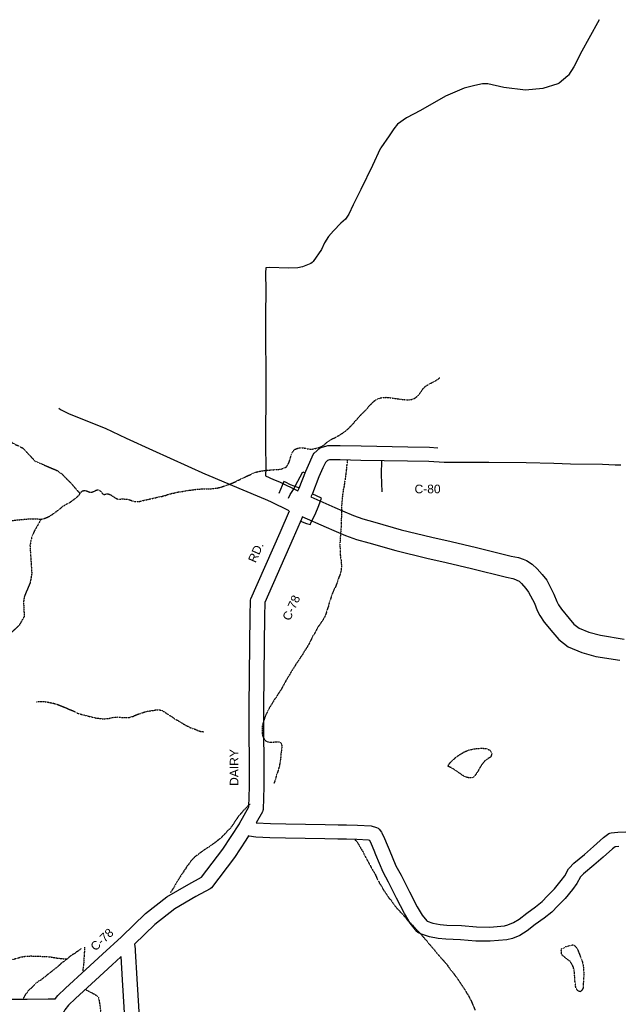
# Model space of a CAD drawing. Header units: feet. Extents: x -1605449 to -1594075, y -1717250 to -1708479.
# Tile 30 of 97: x -1601425 to -1600729, y -1712673 to -1711530. Entities that reach past the tile are written whole.
import ezdxf
from ezdxf.enums import TextEntityAlignment as Align

# ---------------------------------------------------------------- set-up
doc = ezdxf.new("R2010")
doc.units = ezdxf.units.FT
doc.header["$MEASUREMENT"] = 0
doc.linetypes.add('stream', pattern=[1.4, 0.7, -0.1, 0.1, -0.1, 0.1, -0.1, 0.1, -0.1])
for name, color, linetype in [('COUNTY-RD', 7, 'Continuous'), ('CR-TEXT', 7, 'Continuous'), ('STATE_FEDERAL-RT', 2, 'Continuous'), ('STREET-RURAL', 14, 'Continuous'), ('TWP-RD', 6, 'Continuous'), ('WATERWAY', 14, 'stream')]:
    doc.layers.add(name, color=color, linetype=linetype)
doc.styles.add('ARIAL', font='arial.ttf')

msp = doc.modelspace()

# ---------------------------------------------------------------- linework, layer by layer
at = {"layer": 'COUNTY-RD'}
for points in [[(-1600751.7, -1711529.9), (-1600763.4, -1711551.6), (-1600771.6, -1711566.5), (-1600780.9, -1711584.5), (-1600787.3, -1711594.2), (-1600788.1, -1711595), (-1600798, -1711603.7), (-1600799.6, -1711604.5), (-1600817.1, -1711609.9), (-1600837.2, -1711611.9), (-1600862.3, -1711608.6), (-1600880.7, -1711604.5), (-1600886.9, -1711604.3), (-1600896.1, -1711606.2), (-1600908.3, -1711609.4), (-1600930.2, -1711618.8), (-1600959.1, -1711635.4), (-1600975.5, -1711643.7), (-1600985.7, -1711651.2), (-1600990.2, -1711656.7), (-1600995.3, -1711664.7), (-1601005.1, -1711678.5), (-1601005.3, -1711678.9), (-1601005.5, -1711679.5), (-1601005.8, -1711679.9), (-1601014.7, -1711699.3), (-1601028.4, -1711726.9), (-1601037.2, -1711744.9), (-1601042.2, -1711755.6), (-1601046.2, -1711761.4), (-1601051.6, -1711766.3), (-1601060.2, -1711774.9), (-1601066, -1711781.6), (-1601070.7, -1711789.1), (-1601074.1, -1711796.8), (-1601083.9, -1711810.8), (-1601085, -1711811.9), (-1601086.4, -1711812.8), (-1601096.1, -1711816.7), (-1601101.4, -1711817.9), (-1601112.8, -1711818.2), (-1601134.1, -1711817.6), (-1601138.8, -1711818.1), (-1601139.1, -1711823.6), (-1601138.7, -1711844.2), (-1601139.2, -1711872.7), (-1601138.8, -1711966.9), (-1601139.1, -1712010.5), (-1601139.1, -1712023.6), (-1601138.9, -1712050.6), (-1601139.3, -1712059.5)], [(-1601101.5, -1712076.9), (-1601099.9, -1712073.6), (-1601092.4, -1712054.1), (-1601087.7, -1712043.5), (-1601083.8, -1712034.7), (-1601082.7, -1712033.2), (-1601076, -1712027.3), (-1601074.4, -1712026.5), (-1601068, -1712024.5), (-1601066.8, -1712024.4), (-1601052.4, -1712024.3), (-1601027.9, -1712024.8), (-1600973.7, -1712025.6), (-1600948.6, -1712026.3), (-1600938.9, -1712026.9), (-1600938.9, -1712026.9)], [(-1600929.9, -1712044.1), (-1600930.5, -1712044.1), (-1600931.1, -1712044.1), (-1600931.4, -1712044), (-1600949.3, -1712042.9), (-1600974, -1712042.3), (-1601028.2, -1712041.5), (-1601052.5, -1712041), (-1601064.9, -1712041), (-1601067.1, -1712041.7), (-1601069.6, -1712043.9), (-1601072.4, -1712050.3), (-1601077, -1712060.5), (-1601084.6, -1712080.1), (-1601086.4, -1712084)], [(-1600726.3, -1712046.9), (-1600733, -1712047.1), (-1600747.5, -1712046.2), (-1600784.7, -1712045.8), (-1600804.1, -1712045.1), (-1600836.2, -1712044.5), (-1600879.7, -1712043.9), (-1600929.3, -1712044.1), (-1600929.6, -1712044.1), (-1600929.8, -1712044.1), (-1600929.9, -1712044.1)], [(-1601383.1, -1712666.3), (-1601380.4, -1712662.8), (-1601371.4, -1712654.1), (-1601347.9, -1712632.5), (-1601328.5, -1712614.9), (-1601306.5, -1712594.8), (-1601306.5, -1712594.7), (-1601305.9, -1712594.2), (-1601278.6, -1712567.6), (-1601253.7, -1712548.3), (-1601228.1, -1712533.4), (-1601213.6, -1712525.4), (-1601188.8, -1712492.9), (-1601169.5, -1712463.4), (-1601169.2, -1712462.9), (-1601169.2, -1712462.9), (-1601158.5, -1712443.6), (-1601157.6, -1712420.3), (-1601158.1, -1712328), (-1601157.5, -1712254.5), (-1601157, -1712222.4), (-1601156.6, -1712203.7), (-1601156.3, -1712202.1), (-1601122.1, -1712125.2), (-1601111.2, -1712100)], [(-1601096.1, -1712107), (-1601106.8, -1712131.9), (-1601140, -1712206.6), (-1601140.4, -1712222.7), (-1601140.8, -1712254.7), (-1601141.4, -1712328), (-1601140.9, -1712420.5), (-1601141.9, -1712446.9), (-1601142.2, -1712448.1), (-1601142.6, -1712449.4), (-1601149.8, -1712462.3)], [(-1601158, -1712477.6), (-1601158.8, -1712477.4), (-1601162.1, -1712482.5)], [(-1601162.1, -1712482.5), (-1601175.2, -1712502.5), (-1601201.9, -1712537.6), (-1601203.2, -1712538.7), (-1601219.9, -1712547.9), (-1601244.4, -1712562.2), (-1601267.6, -1712580.2), (-1601291.3, -1712603.2)], [(-1601307, -1712617.8), (-1601317.2, -1712627.2)], [(-1601317.2, -1712627.2), (-1601336.6, -1712644.8), (-1601360, -1712666.2), (-1601367.9, -1712673.8), (-1601372.1, -1712679.5), (-1601372.5, -1712680.2), (-1601372.6, -1712680.2), (-1601373.1, -1712680.9), (-1601374.3, -1712682.6), (-1601374.3, -1712682.6), (-1601375.2, -1712683.8), (-1601378.5, -1712689.8), (-1601381.8, -1712698.5), (-1601391.4, -1712720.6), (-1601397.2, -1712735.1), (-1601399.4, -1712747.1), (-1601400.9, -1712762), (-1601405.1, -1712776.9), (-1601408.8, -1712784.2), (-1601422.6, -1712802.1), (-1601434.4, -1712816.7)]]:
    msp.add_lwpolyline(points, dxfattribs=at)
at = {"layer": 'STATE_FEDERAL-RT', "flags": 128}
for points in [[(-1601379.2, -1711980.9), (-1601377.3, -1711982.6), (-1601367, -1711987.4), (-1601325.2, -1712004.2), (-1601300.9, -1712015.9), (-1601270.5, -1712029.7), (-1601208.7, -1712057.4)], [(-1601208.7, -1712057.4), (-1601207.8, -1712057.8), (-1601170, -1712073.7), (-1601139.4, -1712086.6)], [(-1601139.3, -1712059.5), (-1601129.7, -1712063.6)], [(-1601129.7, -1712063.6), (-1601123, -1712066.4), (-1601101.5, -1712076.9)], [(-1601139.4, -1712086.6), (-1601133.3, -1712089.2), (-1601112, -1712099.6)], [(-1601086.4, -1712084), (-1601058.5, -1712096.1), (-1601049.8, -1712100), (-1601036.9, -1712105.3), (-1601025.9, -1712109.4), (-1601012.3, -1712113.2), (-1600981.4, -1712122.2), (-1600945.9, -1712130.6), (-1600923.6, -1712135.7), (-1600893.9, -1712142.8), (-1600853.9, -1712152.8), (-1600845.3, -1712154.4), (-1600839.9, -1712156.3), (-1600836.1, -1712157.9), (-1600829.4, -1712161.8), (-1600823.7, -1712167.3), (-1600817.8, -1712174.1), (-1600812.5, -1712180.5), (-1600804.1, -1712196.8), (-1600800.6, -1712205.2), (-1600798.6, -1712209.2), (-1600795.3, -1712214.4), (-1600786.3, -1712225.2), (-1600780.9, -1712231.5), (-1600774.8, -1712236.3), (-1600763.7, -1712240.9), (-1600750.1, -1712244.5), (-1600722.3, -1712249.1)], [(-1601096.9, -1712106.7), (-1601068.5, -1712119.1), (-1601059.6, -1712122.9), (-1601046.1, -1712128.6), (-1601033.5, -1712133.2), (-1601019.1, -1712137.2), (-1600987.8, -1712146.3), (-1600951.6, -1712155), (-1600929.2, -1712160), (-1600899.9, -1712167.1), (-1600859.3, -1712177.2), (-1600851.9, -1712178.6), (-1600848.9, -1712179.7), (-1600847.1, -1712180.4), (-1600844.5, -1712181.9), (-1600841.9, -1712184.5), (-1600836.8, -1712190.3), (-1600833.5, -1712194.3), (-1600826.8, -1712207.3), (-1600823.4, -1712215.6), (-1600820.4, -1712221.7), (-1600815.4, -1712229.2), (-1600805.4, -1712241.4), (-1600798.2, -1712249.6), (-1600787.6, -1712258.1), (-1600771.7, -1712264.6), (-1600755.4, -1712269), (-1600727.5, -1712273.6)]]:
    msp.add_lwpolyline(points, dxfattribs=at)
at = {"layer": 'STREET-RURAL'}
for points in [[(-1601003.4, -1712077.9), (-1601004.4, -1712057.7), (-1601003.8, -1712041.6)], [(-1601112.3, -1712085.5), (-1601110.4, -1712081.2), (-1601106.5, -1712075.2), (-1601101.7, -1712065.8), (-1601099, -1712060.6), (-1601095.9, -1712054.8), (-1601093.2, -1712056.1)], [(-1601100.3, -1712073.6), (-1601101.6, -1712073), (-1601110, -1712069.7), (-1601115.7, -1712066.8), (-1601117.7, -1712066.2), (-1601123.5, -1712080.1)], [(-1601098.6, -1712112.2), (-1601091.4, -1712114.8), (-1601086.8, -1712115.9), (-1601086.3, -1712113.9), (-1601081.5, -1712104.2), (-1601077.2, -1712094), (-1601074.2, -1712085.2)], [(-1601074.2, -1712085.2), (-1601084.8, -1712080.2)]]:
    msp.add_lwpolyline(points, dxfattribs=at)
at = {"layer": 'TWP-RD'}
for points in [[(-1601149.9, -1712462.4), (-1601133.4, -1712462.9), (-1601115.5, -1712463.5), (-1601069.7, -1712464.2), (-1601054.8, -1712464.6), (-1601045.1, -1712464.5), (-1601032.4, -1712464.8), (-1601016.5, -1712465.9), (-1601010, -1712467.6), (-1601008.4, -1712468.5), (-1601007, -1712469.6), (-1601004.3, -1712473), (-1601003.8, -1712473.9), (-1601000.9, -1712480.4), (-1600997.6, -1712487.8), (-1600995.6, -1712493.1), (-1600987.6, -1712512.2), (-1600981.4, -1712523.2), (-1600971.9, -1712542.2), (-1600962.9, -1712559.6), (-1600957.1, -1712569.5), (-1600951.8, -1712576.1), (-1600951.2, -1712576.4), (-1600944.6, -1712578.6), (-1600936.4, -1712580.1), (-1600928.4, -1712580.9), (-1600911.6, -1712581.5), (-1600894.2, -1712582.9), (-1600878.6, -1712583.2), (-1600861.5, -1712581.7), (-1600857.6, -1712580.7), (-1600851.2, -1712578), (-1600844.6, -1712574.1), (-1600835.7, -1712567.1), (-1600825.5, -1712559.7), (-1600817.8, -1712553.5), (-1600811.6, -1712547), (-1600803.4, -1712538.8), (-1600795.6, -1712529.4), (-1600791.4, -1712523.8), (-1600787.1, -1712515.8), (-1600786.5, -1712514.9), (-1600781, -1712509.1), (-1600768.6, -1712499), (-1600758.2, -1712489.6), (-1600746.4, -1712479.2), (-1600740.3, -1712474.8), (-1600739, -1712474.2), (-1600737.6, -1712473.8), (-1600729.8, -1712473.1), (-1600720.7, -1712472.7)], [(-1601013, -1712494.2), (-1601016.1, -1712487.2), (-1601018.1, -1712482.7), (-1601019.3, -1712482.4), (-1601033.2, -1712481.5), (-1601045.2, -1712481.1), (-1601054.9, -1712481.3), (-1601070.1, -1712480.8), (-1601116, -1712480.2), (-1601133.9, -1712479.5), (-1601150.5, -1712479), (-1601158, -1712477.6), (-1601158, -1712477.7)], [(-1600728.6, -1712489.7), (-1600733, -1712490.1), (-1600736, -1712492.3), (-1600747, -1712502), (-1600757.7, -1712511.6), (-1600769.6, -1712521.3), (-1600773.2, -1712525.1), (-1600777.3, -1712532.7), (-1600782.5, -1712539.7), (-1600791.1, -1712550.1), (-1600799.6, -1712558.6), (-1600806.5, -1712565.8), (-1600815.4, -1712573), (-1600825.7, -1712580.4), (-1600835.1, -1712587.8), (-1600843.6, -1712592.9), (-1600852.2, -1712596.6), (-1600858.7, -1712598.2), (-1600878.1, -1712599.8), (-1600894.9, -1712599.5), (-1600912.6, -1712598.2), (-1600929.6, -1712597.5), (-1600938.7, -1712596.6), (-1600948.8, -1712594.8), (-1600958, -1712591.7), (-1600962.1, -1712589.4), (-1600963.3, -1712588.4), (-1600970.9, -1712578.9), (-1600977.5, -1712567.7), (-1600986.8, -1712549.7), (-1600996.1, -1712531), (-1601002.6, -1712519.6), (-1601011.1, -1712499.3), (-1601013, -1712494.2)], [(-1601810.8, -1712619.8), (-1601760, -1712619.4), (-1601718.2, -1712614.3), (-1601711.8, -1712614.8), (-1601680.6, -1712622.5), (-1601658.9, -1712630.3), (-1601650.4, -1712632), (-1601624.2, -1712636.1), (-1601602.8, -1712639.1), (-1601544.6, -1712644.5), (-1601495.5, -1712650.2), (-1601477.3, -1712653.9), (-1601476.3, -1712654.2), (-1601471.3, -1712656.6), (-1601464.1, -1712661.7), (-1601454.9, -1712666.8), (-1601450.6, -1712667.4), (-1601435.9, -1712667.1), (-1601415.9, -1712667.1), (-1601391.6, -1712666.6)], [(-1601291.4, -1712603.3), (-1601290.7, -1712608.6)], [(-1601290.6, -1712608.9), (-1601290.4, -1712610.9), (-1601288.5, -1712643.4), (-1601285.4, -1712693.9)], [(-1601302, -1712695.1), (-1601305.2, -1712644.4), (-1601306.7, -1712617.6), (-1601307, -1712617.8)], [(-1601391.6, -1712666.6), (-1601383.1, -1712666.5), (-1601383.1, -1712666.3)]]:
    msp.add_lwpolyline(points, dxfattribs=at)
at = {"layer": 'WATERWAY', "ltscale": 0.5, "flags": 128}
for points in [[(-1601651.1, -1711982.7), (-1601645.2, -1711984.8), (-1601639.2, -1711985.9), (-1601637.5, -1711985.9), (-1601632, -1711986.5), (-1601630.3, -1711986.7), (-1601618.8, -1711987.4), (-1601611.4, -1711987.4), (-1601608.7, -1711987.5), (-1601602.2, -1711989.1), (-1601600.4, -1711989.8), (-1601595.8, -1711991.9), (-1601593, -1711992.9), (-1601590.8, -1711994), (-1601586.4, -1711995.7), (-1601582.9, -1711996.6), (-1601575.2, -1711998.4), (-1601567.8, -1712001.5), (-1601564.9, -1712003.5), (-1601561.4, -1712005.8), (-1601558, -1712009.6), (-1601556.3, -1712012), (-1601552.9, -1712018.3), (-1601551.9, -1712020.8), (-1601550.4, -1712023.3), (-1601549.5, -1712024.9), (-1601548.2, -1712026.6), (-1601547.2, -1712028.4), (-1601545.8, -1712030.2), (-1601544.6, -1712032.2), (-1601541.6, -1712036.4), (-1601539.9, -1712038.1), (-1601538.5, -1712039.9), (-1601536.7, -1712041.9), (-1601535.3, -1712043.7), (-1601533.6, -1712045.5), (-1601527.2, -1712053.5), (-1601523.7, -1712057.3), (-1601522.7, -1712059.1), (-1601521, -1712061.5), (-1601518.4, -1712064.9), (-1601514.4, -1712071.1), (-1601512.7, -1712074.7), (-1601510.6, -1712078.2), (-1601509.3, -1712079.9), (-1601506.9, -1712083.2), (-1601504.9, -1712085.4), (-1601503.5, -1712087.4), (-1601502.2, -1712089.4), (-1601500.6, -1712091), (-1601496.6, -1712093.5), (-1601489.5, -1712099.1), (-1601487.3, -1712100.4), (-1601485.3, -1712102.3), (-1601483.1, -1712103.7), (-1601480.8, -1712105.7), (-1601478.3, -1712107.4), (-1601476.4, -1712108.9), (-1601474.7, -1712109.7), (-1601470.7, -1712112.2), (-1601469, -1712113), (-1601466.8, -1712113.8), (-1601464.8, -1712114.3), (-1601461, -1712114.7), (-1601456.8, -1712114.7), (-1601452.6, -1712114.2), (-1601448.4, -1712113.1), (-1601444.1, -1712112.4), (-1601441.6, -1712112.2), (-1601439.6, -1712111.9), (-1601431.9, -1712111.2), (-1601429.9, -1712110.8), (-1601424.7, -1712110.4), (-1601422.7, -1712110.1), (-1601421, -1712110.1), (-1601415.3, -1712109.5), (-1601413.2, -1712109.5), (-1601410.8, -1712109.3), (-1601404.8, -1712109.4), (-1601401.1, -1712109.7), (-1601399.4, -1712109.7), (-1601399.4, -1712109.7), (-1601396.9, -1712109.2), (-1601394.8, -1712108.5), (-1601391.3, -1712107), (-1601387.6, -1712104.9), (-1601383.1, -1712101.6), (-1601378.5, -1712098.2), (-1601374.5, -1712094.8), (-1601370, -1712092.1), (-1601366.1, -1712090.1), (-1601362, -1712087.2), (-1601356, -1712082.3), (-1601353.9, -1712078.9), (-1601352, -1712077.1), (-1601349.7, -1712076.4), (-1601346, -1712077.2), (-1601344, -1712078.2), (-1601341.8, -1712078.5), (-1601339.7, -1712078), (-1601337.5, -1712077.1), (-1601335.7, -1712076.1), (-1601333.8, -1712075.6), (-1601332, -1712076.2), (-1601330.3, -1712077.6), (-1601329.1, -1712079.2), (-1601327.6, -1712080.9), (-1601325.9, -1712081), (-1601324.2, -1712080.5), (-1601322.2, -1712080.2), (-1601318.7, -1712081.6), (-1601313, -1712085.4), (-1601311, -1712086.3), (-1601308.8, -1712086.6), (-1601305, -1712086.2), (-1601300.8, -1712086.5), (-1601297.4, -1712087.1), (-1601291.4, -1712089.3), (-1601289.5, -1712089.4), (-1601287.5, -1712089.4), (-1601285.7, -1712089.2), (-1601283.2, -1712088.7), (-1601279.8, -1712087.7), (-1601277.7, -1712087.3), (-1601271.8, -1712085.9), (-1601267.5, -1712085.1), (-1601265.8, -1712084.5), (-1601261.6, -1712083.7), (-1601259.3, -1712083.3), (-1601257.5, -1712082.6), (-1601255, -1712082.1), (-1601253.1, -1712081.3), (-1601251.5, -1712080.9), (-1601247.6, -1712079.7), (-1601245.5, -1712079.4), (-1601240.1, -1712078.1), (-1601238.1, -1712078), (-1601236.4, -1712077.6), (-1601234.3, -1712077.3), (-1601228.4, -1712076.2), (-1601226.7, -1712076.2), (-1601219.4, -1712075), (-1601210.5, -1712074.5), (-1601208.4, -1712074.7), (-1601206.5, -1712074.5), (-1601204, -1712074.5), (-1601200, -1712074.3), (-1601197.5, -1712073.8), (-1601195, -1712073.6), (-1601192.8, -1712072.9), (-1601191.1, -1712072.7), (-1601188.6, -1712071.7), (-1601186.8, -1712071.3), (-1601177.6, -1712067.9), (-1601173, -1712065.7), (-1601171.1, -1712064.7), (-1601169.1, -1712063.8), (-1601167.5, -1712062.8), (-1601165.1, -1712062), (-1601163.3, -1712061), (-1601153.6, -1712056.5), (-1601149.6, -1712055), (-1601147.6, -1712054.5), (-1601141.5, -1712053.4), (-1601129.9, -1712052.3), (-1601124.9, -1712052.1), (-1601120.9, -1712051.6), (-1601117.1, -1712050.2), (-1601114.9, -1712049), (-1601113.6, -1712047.2), (-1601112.7, -1712045.5), (-1601111.8, -1712043.8), (-1601111.3, -1712042), (-1601110.5, -1712040.1), (-1601110, -1712037.8), (-1601109, -1712034.3), (-1601108.2, -1712032.6), (-1601106.9, -1712030.7), (-1601105.2, -1712028.9), (-1601103, -1712027.9), (-1601101.2, -1712027.2), (-1601096.8, -1712026.8), (-1601096.8, -1712026.8), (-1601095, -1712027), (-1601093.3, -1712027.3), (-1601091.3, -1712027.8), (-1601087.5, -1712028.4), (-1601085.3, -1712028.4), (-1601083.1, -1712028.2), (-1601077.1, -1712026.6), (-1601074.9, -1712025.8), (-1601071.4, -1712023.9), (-1601067.6, -1712020.4), (-1601065.5, -1712018.9), (-1601061.3, -1712016.3), (-1601059.1, -1712015.5), (-1601055.3, -1712013.3), (-1601052.6, -1712011.9), (-1601050.8, -1712010.5), (-1601048.8, -1712009.5), (-1601043.3, -1712005), (-1601036, -1711997.7), (-1601035.2, -1711996), (-1601033.4, -1711994.5), (-1601031.4, -1711992), (-1601029.6, -1711990), (-1601021.8, -1711982.1), (-1601018.3, -1711978), (-1601014.5, -1711974), (-1601012.7, -1711972.5), (-1601010.3, -1711970.9), (-1601008.3, -1711969.9), (-1601005.8, -1711969.1), (-1601004.2, -1711968.7), (-1601002.5, -1711968.4), (-1600999.1, -1711968.3), (-1600995, -1711968.6), (-1600982.9, -1711970.4), (-1600975.9, -1711971.2), (-1600972.2, -1711971.1), (-1600970.3, -1711970.9), (-1600968.7, -1711970.6), (-1600966.8, -1711969.9), (-1600965, -1711968.9), (-1600962.5, -1711966.9), (-1600960.5, -1711964.8), (-1600959, -1711962.5), (-1600957.4, -1711960.3), (-1600956.1, -1711958.3), (-1600954.2, -1711956.4), (-1600952.6, -1711955.1), (-1600950.3, -1711953.6), (-1600948.4, -1711952.7), (-1600946.3, -1711951.5), (-1600942.3, -1711949.7), (-1600938.3, -1711946.8), (-1600936.5, -1711945.3)], [(-1601469.4, -1711990.5), (-1601456.1, -1711999.6), (-1601444.6, -1712010.3), (-1601433.3, -1712021.1), (-1601420.7, -1712027.4), (-1601406.9, -1712042.3), (-1601381, -1712053.4), (-1601375.5, -1712057.4), (-1601364.8, -1712068.3), (-1601354.6, -1712080)], [(-1601044.1, -1712041.8), (-1601044.2, -1712042.9), (-1601044.3, -1712045.1), (-1601044.8, -1712047.3), (-1601045.3, -1712053.1), (-1601046.2, -1712059.8), (-1601046.5, -1712063), (-1601047, -1712065), (-1601047.8, -1712071.3), (-1601048.8, -1712075.7), (-1601049.1, -1712078.5), (-1601049.7, -1712081.9), (-1601050.6, -1712092.4), (-1601050.8, -1712096.3), (-1601050.6, -1712099.3), (-1601051.3, -1712113.5), (-1601051.2, -1712117.8), (-1601052.3, -1712130.7), (-1601052.7, -1712139.1), (-1601052.6, -1712141.7), (-1601052.3, -1712150.6), (-1601052, -1712152.9), (-1601051.9, -1712154.6), (-1601051.4, -1712156.9), (-1601051, -1712162.4), (-1601051, -1712166.4), (-1601051.2, -1712168.4), (-1601051.5, -1712170.1), (-1601052.6, -1712174.3), (-1601054.3, -1712178.2), (-1601054.7, -1712179.8), (-1601057.8, -1712188.4), (-1601059.2, -1712190.7), (-1601061.8, -1712196.8), (-1601063.9, -1712203.5), (-1601064.9, -1712206), (-1601066.2, -1712211.4), (-1601067, -1712213.2), (-1601067.5, -1712215.2), (-1601069.8, -1712222.1), (-1601071.1, -1712224.3), (-1601072.6, -1712227.1), (-1601074.7, -1712230), (-1601076, -1712232.2), (-1601078.2, -1712235), (-1601082.6, -1712243.2), (-1601084, -1712245.1), (-1601084.8, -1712247.1), (-1601088.6, -1712254.6), (-1601089.7, -1712256.5), (-1601091.7, -1712259.9), (-1601093.2, -1712261.9), (-1601097, -1712268.3), (-1601098.8, -1712270.6), (-1601100, -1712272.6), (-1601102.1, -1712275.8), (-1601103.6, -1712277.7), (-1601105.2, -1712280.9), (-1601107.1, -1712283.4), (-1601108.1, -1712285.2), (-1601109.2, -1712286.9), (-1601111.4, -1712290.8), (-1601112.8, -1712292.8), (-1601113.7, -1712294.5), (-1601115.3, -1712296.8), (-1601116.1, -1712298.7), (-1601119.9, -1712305.4), (-1601120.6, -1712307), (-1601125, -1712313.6), (-1601126.9, -1712316.8), (-1601129, -1712319.5), (-1601130.2, -1712321.8), (-1601131.5, -1712323.7), (-1601132.5, -1712325.4), (-1601135, -1712329.4), (-1601136.9, -1712333.6), (-1601138.1, -1712335.6), (-1601139.9, -1712340), (-1601141.8, -1712346), (-1601142.8, -1712349.5), (-1601142.9, -1712353.9), (-1601142.9, -1712359), (-1601142.4, -1712361.2), (-1601141.7, -1712363), (-1601140.7, -1712365), (-1601139, -1712366.9), (-1601137, -1712368), (-1601135.1, -1712368.5), (-1601131.1, -1712368.6), (-1601125.6, -1712368.1), (-1601123.9, -1712368.1), (-1601121.9, -1712368.9), (-1601120.6, -1712370.5), (-1601120, -1712373.9), (-1601120.2, -1712375.6), (-1601121.1, -1712381.4), (-1601121.4, -1712385.8), (-1601121.4, -1712385.8), (-1601121.9, -1712389.9), (-1601123, -1712396.3), (-1601125.3, -1712404.2), (-1601126.8, -1712408.2), (-1601127.1, -1712410), (-1601128.9, -1712415.6), (-1601129.4, -1712416.4)], [(-1601399.8, -1712109.7), (-1601407.5, -1712123.3), (-1601410.6, -1712130), (-1601412.7, -1712140.4), (-1601410.6, -1712173), (-1601412.5, -1712183.5), (-1601419.3, -1712199.8), (-1601420.2, -1712205.8), (-1601419.4, -1712222.8), (-1601425.3, -1712233.1), (-1601436.3, -1712243.4), (-1601447.1, -1712250.8), (-1601458, -1712252.2), (-1601468.3, -1712254.3), (-1601478.7, -1712252.6), (-1601498.1, -1712257.6), (-1601510.2, -1712264.2), (-1601521.7, -1712273), (-1601526.2, -1712279), (-1601531.6, -1712290.8), (-1601533.4, -1712295.5), (-1601535.2, -1712301.3)], [(-1601405.2, -1712321.8), (-1601401.3, -1712321.4), (-1601397, -1712321.4), (-1601392.8, -1712321.9), (-1601390.5, -1712322.5), (-1601385.3, -1712323.5), (-1601380.6, -1712324.9), (-1601374, -1712327.6), (-1601371.5, -1712328.5), (-1601367.1, -1712330.5), (-1601362.9, -1712332.1), (-1601357.7, -1712334.8), (-1601356.1, -1712335.4), (-1601350.2, -1712337), (-1601348.5, -1712337.7), (-1601346.8, -1712337.9), (-1601343.5, -1712338.8), (-1601339, -1712339.8), (-1601336.1, -1712340.6), (-1601333.6, -1712340.8), (-1601329.2, -1712341.4), (-1601325.2, -1712341.4), (-1601320.9, -1712341), (-1601318.2, -1712340.3), (-1601316.5, -1712340.1), (-1601314.2, -1712339.6), (-1601311, -1712339.4), (-1601308.2, -1712339.5), (-1601306.5, -1712339.9), (-1601304.5, -1712340), (-1601302.3, -1712340.2), (-1601297.8, -1712340), (-1601295.6, -1712339.3), (-1601292.8, -1712338.6), (-1601291.1, -1712337.7), (-1601286.6, -1712336), (-1601279.6, -1712333.6), (-1601276.9, -1712332.9), (-1601269.1, -1712331.7), (-1601266.8, -1712331.2), (-1601264.9, -1712331), (-1601263.1, -1712331), (-1601261.2, -1712331.3), (-1601259.6, -1712331.8), (-1601257.5, -1712332.8), (-1601251.5, -1712336.9), (-1601246.9, -1712339.7), (-1601244.3, -1712341.7), (-1601241.4, -1712343.2), (-1601238.4, -1712345.1), (-1601236.5, -1712346.1), (-1601234.5, -1712347.4), (-1601232.8, -1712348.3), (-1601230.8, -1712349.6), (-1601228.3, -1712350.6), (-1601226.6, -1712351.6), (-1601219.9, -1712354), (-1601218, -1712355), (-1601213.9, -1712356.3), (-1601210.7, -1712356.5)], [(-1600927.1, -1712396.6), (-1600926.3, -1712394.7), (-1600924.2, -1712392), (-1600921.2, -1712389.2), (-1600918.1, -1712386.3), (-1600915.2, -1712384.2), (-1600912.9, -1712382.7), (-1600910.8, -1712381.5), (-1600908.8, -1712380.3), (-1600905.8, -1712378.9), (-1600904, -1712378.3), (-1600902.6, -1712377.7), (-1600901.5, -1712377.4), (-1600900.3, -1712377.2), (-1600899, -1712376.9), (-1600897.5, -1712376.5), (-1600896, -1712376.3), (-1600894.5, -1712376.1), (-1600893.3, -1712376), (-1600891.9, -1712375.9), (-1600890.6, -1712375.8), (-1600889.6, -1712375.6), (-1600888.4, -1712375.6), (-1600886.6, -1712375.7), (-1600882.6, -1712376.2), (-1600881.6, -1712376.5), (-1600880.6, -1712377), (-1600879.6, -1712377.5), (-1600878.7, -1712377.8), (-1600877.9, -1712378.3), (-1600877.2, -1712379.6), (-1600876.7, -1712380.8), (-1600876.3, -1712382.1), (-1600876.5, -1712382.9), (-1600876.6, -1712383.8), (-1600877.3, -1712385.3), (-1600878.8, -1712386.8), (-1600879.8, -1712387.3), (-1600880.6, -1712387.7), (-1600881.4, -1712388.2), (-1600882.2, -1712388.9), (-1600883.2, -1712389.7), (-1600884.4, -1712390.6), (-1600885.4, -1712391.6), (-1600886.5, -1712393.1), (-1600887.8, -1712394.8), (-1600889, -1712396.5), (-1600890, -1712398.1), (-1600891.4, -1712400.5), (-1600892.4, -1712402.4), (-1600893.4, -1712403.9), (-1600894.2, -1712405), (-1600894.9, -1712406.2), (-1600895.7, -1712407.2), (-1600896.4, -1712408.3), (-1600897.4, -1712409.1), (-1600898.3, -1712409.6), (-1600899.5, -1712410.1), (-1600901, -1712410.1), (-1600902.5, -1712410), (-1600904.4, -1712409.7), (-1600905.5, -1712409.2), (-1600906.7, -1712408.9), (-1600907.9, -1712408.4), (-1600909.1, -1712407.7), (-1600910.3, -1712407.1), (-1600911.4, -1712406.3), (-1600912.6, -1712405.4), (-1600913.8, -1712404.6), (-1600915, -1712403.6), (-1600919.9, -1712400.5), (-1600921.1, -1712399.5), (-1600922.1, -1712398.9), (-1600927.1, -1712396.6)], [(-1601157, -1712440.8), (-1601158.9, -1712442), (-1601162.2, -1712445.6), (-1601164.9, -1712448.1), (-1601166.2, -1712449.8), (-1601167.7, -1712451.5), (-1601171.5, -1712455.9), (-1601172.8, -1712458.2), (-1601174.5, -1712460.4), (-1601175.5, -1712462.2), (-1601177, -1712464.6), (-1601179, -1712467.1), (-1601180.4, -1712469.3), (-1601182.3, -1712470.6), (-1601187.1, -1712476), (-1601191.6, -1712480.4), (-1601199.5, -1712486.5), (-1601201.9, -1712488), (-1601203.9, -1712489.7), (-1601209.9, -1712493.4), (-1601216.2, -1712498), (-1601218, -1712499.7), (-1601219.8, -1712500.7), (-1601221.7, -1712502.4), (-1601224.1, -1712504.9), (-1601226, -1712506.9), (-1601228.9, -1712511.1), (-1601230.8, -1712513.3), (-1601231.9, -1712515.7), (-1601233.6, -1712517.4), (-1601234.4, -1712519.2), (-1601237.2, -1712523.1), (-1601240.7, -1712528.8), (-1601242, -1712530.6), (-1601243, -1712532.5), (-1601244.5, -1712535), (-1601245.5, -1712537.2), (-1601247.3, -1712540), (-1601249.1, -1712542.4), (-1601249.8, -1712543.4)], [(-1601035.3, -1712481.9), (-1601035.1, -1712481.9), (-1601033.1, -1712483.8), (-1601031.6, -1712486.4), (-1601030.4, -1712488.1), (-1601029.2, -1712490.6), (-1601025.3, -1712496.9), (-1601024.5, -1712499.1), (-1601020.5, -1712506.4), (-1601019.2, -1712508.7), (-1601014.6, -1712517.2), (-1601011.7, -1712521.8), (-1601010.9, -1712524), (-1601008.6, -1712528.7), (-1601006.1, -1712533.3), (-1601004.7, -1712535.2), (-1601003.7, -1712536.8), (-1601003, -1712538.6), (-1601001.5, -1712541.1), (-1601000.2, -1712542.8), (-1600996.3, -1712548.6), (-1600995.2, -1712550.4), (-1600993.6, -1712551.6), (-1600990.5, -1712556.4), (-1600988.8, -1712558.7), (-1600985.9, -1712562.2), (-1600983.8, -1712564.1), (-1600982.7, -1712565.7), (-1600981.1, -1712567), (-1600977.7, -1712570.9), (-1600973.8, -1712575.7), (-1600968.4, -1712580.8), (-1600965.4, -1712584.4), (-1600959.1, -1712590.9), (-1600953.7, -1712597.4), (-1600952, -1712599), (-1600950.3, -1712601.5), (-1600947.8, -1712604), (-1600945.6, -1712606.8), (-1600943.7, -1712608.8), (-1600941.9, -1712611.3), (-1600933.9, -1712620.6), (-1600928, -1712627.2), (-1600925.5, -1712631.1), (-1600923.5, -1712633.4), (-1600917.4, -1712641.4), (-1600908.7, -1712654.3), (-1600907.4, -1712656), (-1600906.3, -1712658.3), (-1600903.3, -1712663), (-1600901.4, -1712666.8), (-1600900.4, -1712668.5), (-1600899.6, -1712670.3), (-1600898.9, -1712672.3), (-1600897.8, -1712674.4), (-1600895.8, -1712679.6)], [(-1601352.7, -1712608.1), (-1601354.6, -1712609.6), (-1601356.6, -1712611.1), (-1601358.6, -1712612.1), (-1601360.7, -1712614), (-1601362.9, -1712615), (-1601365.4, -1712616.7), (-1601367.1, -1712618.1), (-1601368.9, -1712619.9), (-1601371.2, -1712621.3), (-1601373, -1712623.1), (-1601374.7, -1712624), (-1601376.7, -1712625.7), (-1601381.5, -1712630.2), (-1601383.5, -1712631.4), (-1601385.2, -1712633.1), (-1601387, -1712634.3), (-1601387, -1712634.3), (-1601389, -1712636.1), (-1601391.3, -1712637.7), (-1601395, -1712640.9), (-1601396.6, -1712641.9), (-1601399, -1712644.1), (-1601400.6, -1712645.3), (-1601402.3, -1712645.9), (-1601405.8, -1712648.6), (-1601407.4, -1712650.5), (-1601409.4, -1712652.2), (-1601411.4, -1712654.4), (-1601413.2, -1712655.7), (-1601414.9, -1712657.4), (-1601415.7, -1712659.2), (-1601418.1, -1712661.4), (-1601419, -1712663.6), (-1601420.7, -1712666.5), (-1601421, -1712667)], [(-1601349.2, -1712606.5), (-1601350.3, -1712624.8), (-1601350.9, -1712629.5), (-1601351.4, -1712634.3)], [(-1600795.3, -1712608.4), (-1600792.2, -1712607.4), (-1600791.4, -1712606.7), (-1600790.4, -1712606), (-1600789.5, -1712605.7), (-1600788, -1712605.3), (-1600786.7, -1712605.1), (-1600785.2, -1712604.8), (-1600784, -1712604.4), (-1600782.9, -1712604.1), (-1600781.5, -1712603.9), (-1600780.3, -1712604.7), (-1600779, -1712605.7), (-1600778.5, -1712606.5), (-1600777.5, -1712608), (-1600776.6, -1712609.5), (-1600776.1, -1712610.5), (-1600775.7, -1712611.5), (-1600775.4, -1712612.5), (-1600774.9, -1712613.5), (-1600774.4, -1712614.7), (-1600773.8, -1712616.2), (-1600773.3, -1712617.5), (-1600772.8, -1712618.8), (-1600772.3, -1712620.2), (-1600771.8, -1712621.5), (-1600771.4, -1712622.7), (-1600770.9, -1712624.2), (-1600770.5, -1712625.7), (-1600770.2, -1712627.2), (-1600770, -1712628.3), (-1600770, -1712629.2), (-1600769.8, -1712630.3), (-1600769.8, -1712631.3), (-1600769.6, -1712632.3), (-1600769.6, -1712633.3), (-1600769.4, -1712634.5), (-1600769.4, -1712635.7), (-1600769.4, -1712636.7), (-1600769.4, -1712637.8), (-1600769.3, -1712638.8), (-1600769.5, -1712640), (-1600769.5, -1712641.4), (-1600769.6, -1712642.7), (-1600769.8, -1712644.9), (-1600769.7, -1712646.5), (-1600769.9, -1712647.5), (-1600770.1, -1712648.7), (-1600770, -1712649.9), (-1600770.2, -1712651.1), (-1600770.2, -1712652.1), (-1600770.2, -1712653.1), (-1600770.3, -1712654.1), (-1600771.3, -1712656.4), (-1600772.4, -1712657.3), (-1600773.4, -1712658.3), (-1600774.8, -1712658.1), (-1600775.6, -1712657.6), (-1600776.8, -1712656.5), (-1600777.8, -1712655.5), (-1600778.2, -1712654.5), (-1600778.7, -1712653), (-1600779, -1712651.3), (-1600779.2, -1712649.5), (-1600779.4, -1712647.8), (-1600779.6, -1712646.3), (-1600779.6, -1712645), (-1600779.6, -1712644), (-1600779.8, -1712642.7), (-1600779.9, -1712641.2), (-1600780, -1712639.6), (-1600780.1, -1712638), (-1600780.2, -1712636.5), (-1600780.4, -1712634.8), (-1600780.6, -1712633.6), (-1600780.8, -1712632.3), (-1600781.2, -1712631.1), (-1600781.5, -1712629.8), (-1600782, -1712628.8), (-1600782.4, -1712627.8), (-1600782.9, -1712627), (-1600783.4, -1712626.2), (-1600783.9, -1712625.3), (-1600784.9, -1712623.5), (-1600785.8, -1712622.8), (-1600787.1, -1712621.7), (-1600788, -1712621.2), (-1600789, -1712620.5), (-1600789.8, -1712619.9), (-1600790.7, -1712619.2), (-1600791.5, -1712618.4), (-1600792.4, -1712617.6), (-1600794.6, -1712615.6), (-1600795.1, -1712614.6), (-1600795.3, -1712613.3), (-1600795.5, -1712611.9), (-1600795.5, -1712610.8), (-1600795.5, -1712610.8), (-1600795.3, -1712609.4), (-1600795.3, -1712608.6), (-1600795.3, -1712608.6), (-1600795.3, -1712608.4)], [(-1601567.8, -1712638.6), (-1601560.3, -1712639.1), (-1601555.2, -1712639.9), (-1601550.9, -1712640.8), (-1601548.7, -1712641.5), (-1601539.6, -1712644.9), (-1601538, -1712645.2), (-1601535.6, -1712646.1), (-1601531.3, -1712646.5), (-1601527.6, -1712646.5), (-1601520.6, -1712647.1), (-1601518.5, -1712647.1), (-1601516.9, -1712647.4), (-1601515.2, -1712647.4), (-1601513.5, -1712647.5), (-1601509.5, -1712647.5), (-1601509.5, -1712647.5), (-1601504.5, -1712647.1), (-1601499.8, -1712646.6), (-1601493.3, -1712645.2), (-1601490, -1712644.2), (-1601487, -1712643.5), (-1601484.1, -1712642.6), (-1601477.3, -1712641), (-1601473.1, -1712639.8), (-1601471.1, -1712639.3), (-1601469.3, -1712638.6), (-1601464.4, -1712637.3), (-1601460.1, -1712635.7), (-1601451.6, -1712631.5), (-1601447.1, -1712628.9), (-1601445.4, -1712627.7), (-1601441.4, -1712625.5), (-1601433.8, -1712621.3), (-1601431.9, -1712620.6), (-1601422.8, -1712617.9), (-1601418.3, -1712617.2), (-1601411.7, -1712616.8), (-1601409.9, -1712616.9), (-1601403.9, -1712617), (-1601398, -1712617.3), (-1601393.7, -1712617.3), (-1601389, -1712617.9), (-1601381.6, -1712619.2), (-1601369.8, -1712620.4)], [(-1601347.8, -1712655.7), (-1601346.8, -1712656.5), (-1601344.8, -1712657.5), (-1601342.6, -1712658.8), (-1601339.3, -1712660.3), (-1601335.9, -1712662.3), (-1601334.2, -1712663.6), (-1601333.2, -1712665.2), (-1601332.3, -1712669.2), (-1601332.1, -1712671.2), (-1601331.6, -1712673.1), (-1601330.6, -1712680.9), (-1601330.5, -1712682.6), (-1601330, -1712690.6), (-1601329.6, -1712693.9), (-1601328.7, -1712699), (-1601327.8, -1712707.3), (-1601327.8, -1712710.3), (-1601327.1, -1712716.6), (-1601323, -1712724.6), (-1601320.6, -1712728.3), (-1601319.3, -1712729.9), (-1601317.1, -1712731.6), (-1601314.7, -1712732.6), (-1601312.6, -1712733.9), (-1601310.4, -1712734.7), (-1601308.2, -1712735.5), (-1601306.3, -1712736.2), (-1601302.7, -1712737.2), (-1601300.6, -1712738.5), (-1601299.3, -1712740.5), (-1601298.1, -1712743), (-1601296.4, -1712749.8), (-1601295.2, -1712753.6), (-1601291.8, -1712759.5), (-1601289.4, -1712764), (-1601289, -1712766.1), (-1601288.3, -1712769.1), (-1601287.3, -1712771), (-1601285.5, -1712772.3), (-1601283.3, -1712774.3), (-1601281.1, -1712776.6), (-1601280.2, -1712778.6), (-1601279, -1712780.2), (-1601278.5, -1712782.4), (-1601278.4, -1712783.2)]]:
    msp.add_lwpolyline(points, dxfattribs=at)

# ---------------------------------------------------------------- texts
at = {"layer": 'CR-TEXT', "style": 'ARIAL'}
msp.add_text('C-80', height=10, dxfattribs=at).set_placement((-1600966, -1712082.7), align=Align.BOTTOM_LEFT)
for s, rotation, p in [('RD.', 66, (-1601147.9, -1712162.4)), ('C-78', 66, (-1601108, -1712229.7)), ('DAIRY', 90, (-1601167.6, -1712419.4)), ('C-78', 43, (-1601334.7, -1712613.9))]:
    msp.add_text(s, height=10, rotation=rotation, dxfattribs=at).set_placement(p, align=Align.BOTTOM_LEFT)

doc.saveas('drawing.dxf')
